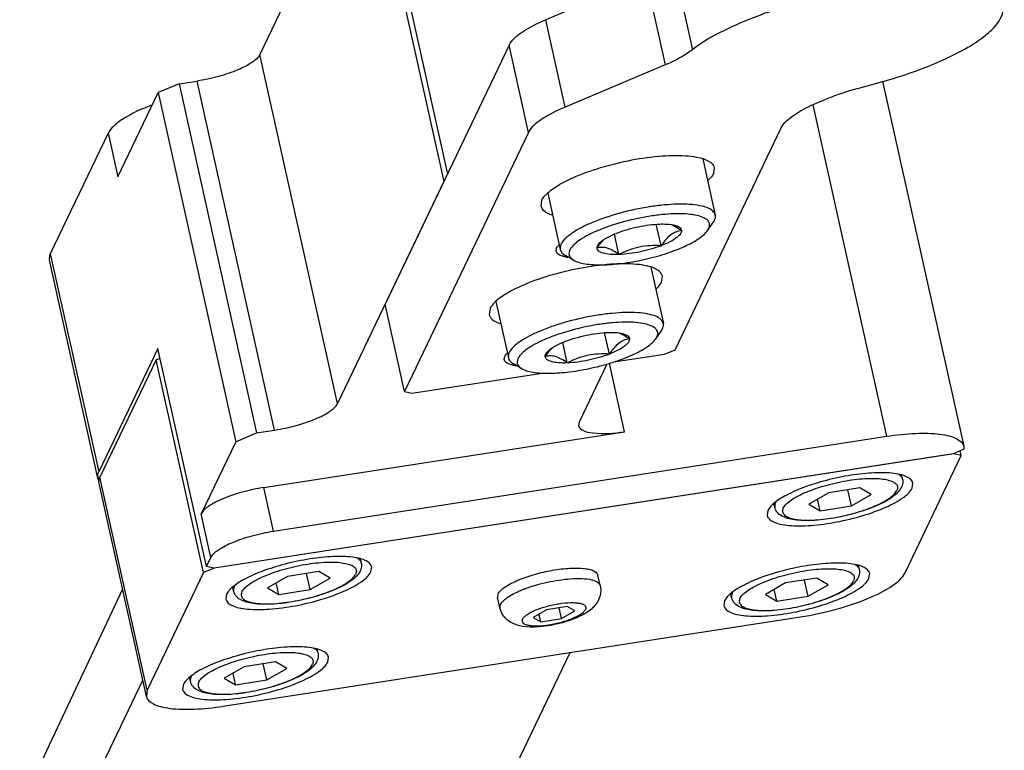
# Model space of a CAD drawing. Header units: millimetres. Extents: x 0 to 7560, y 0 to 5346.
# Tile 210 of 242: x 6646 to 6699, y 3652 to 3691. Entities that reach past the tile are written whole.
import ezdxf

# ---------------------------------------------------------------- set-up
doc = ezdxf.new("R2010")
doc.units = ezdxf.units.MM
for name, color, linetype in [('CSH-ST-M4-20_PBL1000', 7, 'Continuous'), ('CSH-ST-M4-20_PBL1005', 7, 'Continuous'), ('CSH-ST-M4-20_PBL1006', 7, 'Continuous'), ('CSH-ST-M4-20_PBL999', 7, 'Continuous'), ('DUMMY_BOLT_M5_10_PBL1052', 7, 'Continuous'), ('DUMMY_BOLT_M5_10_PBL1053', 7, 'Continuous'), ('M2302001_PBL997', 7, 'Continuous'), ('M2302201_PBL1012', 7, 'Continuous'), ('M2302801_PBL1009', 7, 'Continuous'), ('M2310102_PBL1153', 7, 'Continuous'), ('M2310102_PBL1156', 7, 'Continuous'), ('MISUMI_FCBBS3-5-25_PBL1003', 7, 'Continuous')]:
    doc.layers.add(name, color=color, linetype=linetype)

msp = doc.modelspace()

# ---------------------------------------------------------------- linework, layer by layer
at = {"layer": 'CSH-ST-M4-20_PBL1000', "color": 7}
for p, q in [((6690.825, 3662.039), (6690.78, 3662.241)), ((6686.876, 3661.307), (6685.808, 3660.693)), ((6688.549, 3661.565), (6686.876, 3661.307)), ((6688.086, 3660.598), (6687.893, 3661.464)), ((6689.154, 3661.211), (6688.549, 3661.565)), ((6683.991, 3660.52), (6683.944, 3660.733)), ((6686.413, 3660.339), (6686.274, 3660.961)), ((6688.086, 3660.598), (6689.154, 3661.211)), ((6685.808, 3660.693), (6686.413, 3660.339)), ((6686.413, 3660.339), (6688.086, 3660.598))]:
    msp.add_line(p, q, dxfattribs=at)
at = {"layer": 'CSH-ST-M4-20_PBL1000', "color": 2}
for points, knots in [([(6690.608, 3662.295), (6690.637, 3662.278), (6690.731, 3662.216), (6690.807, 3662.117), (6690.825, 3662.039)], [0, 0, 0, 0, 0.292112, 1, 1, 1, 1]), ([(6684.438, 3660.482), (6684.475, 3660.559), (6684.604, 3660.718), (6685.005, 3661.031), (6685.737, 3661.389), (6686.784, 3661.738), (6687.932, 3661.984), (6688.877, 3662.081), (6689.55, 3662.068), (6689.95, 3662.018), (6690.259, 3661.93), (6690.478, 3661.804), (6690.585, 3661.612), (6690.551, 3661.481), (6690.523, 3661.423)], [0, 0, 0, 0, 0.037597, 0.087509, 0.222303, 0.390652, 0.569826, 0.734904, 0.805082, 0.864046, 0.910604, 0.945205, 0.971909, 1, 1, 1, 1]), ([(6684.438, 3660.482), (6684.41, 3660.424), (6684.376, 3660.292), (6684.483, 3660.1), (6684.702, 3659.975), (6685.011, 3659.886), (6685.411, 3659.836), (6686.084, 3659.824), (6687.03, 3659.92), (6688.178, 3660.166), (6689.225, 3660.515), (6689.956, 3660.873), (6690.357, 3661.187), (6690.486, 3661.345), (6690.523, 3661.423)], [0, 0, 0, 0, 0.028091, 0.054795, 0.089396, 0.135954, 0.194918, 0.265096, 0.430174, 0.609348, 0.777697, 0.912491, 0.962403, 1, 1, 1, 1]), ([(6684.027, 3660.756), (6684.018, 3660.736), (6683.987, 3660.662), (6683.979, 3660.577), (6683.991, 3660.52)], [0, 0, 0, 0, 0.27628, 1, 1, 1, 1])]:
    msp.add_open_spline(points, degree=3, knots=knots, dxfattribs=at)
at = {"layer": 'CSH-ST-M4-20_PBL1000', "color": 7}
for points, knots in [([(6690.825, 3662.039), (6690.833, 3662.001), (6690.852, 3661.852), (6690.814, 3661.699), (6690.766, 3661.599)], [0, 0, 0, 0, 0.257391, 1, 1, 1, 1]), ([(6690.766, 3661.599), (6690.666, 3661.389), (6690.253, 3661.008), (6689.452, 3660.59), (6688.435, 3660.224), (6687.307, 3659.954), (6686.351, 3659.826), (6685.636, 3659.803), (6685.172, 3659.826), (6684.767, 3659.892), (6684.42, 3660.008), (6684.131, 3660.203), (6684.016, 3660.41), (6683.991, 3660.52)], [0, 0, 0, 0, 0.093143, 0.214201, 0.362494, 0.523262, 0.677749, 0.74717, 0.809207, 0.863309, 0.910571, 0.954767, 1, 1, 1, 1])]:
    msp.add_open_spline(points, degree=3, knots=knots, dxfattribs=at)
at = {"layer": 'CSH-ST-M4-20_PBL1000', "color": 2}
msp.add_open_spline([(6684.027, 3660.756), (6684.038, 3660.78), (6684.051, 3660.803), (6684.065, 3660.824)], degree=3, dxfattribs=at)
at = {"layer": 'CSH-ST-M4-20_PBL1005', "color": 7}
for p, q in [((6664.163, 3662.393), (6664.118, 3662.596)), ((6661.887, 3661.92), (6660.214, 3661.661)), ((6661.424, 3660.953), (6661.232, 3661.819)), ((6662.492, 3661.566), (6661.887, 3661.92)), ((6660.214, 3661.661), (6659.146, 3661.048)), ((6659.751, 3660.694), (6659.613, 3661.316)), ((6661.424, 3660.953), (6662.492, 3661.566)), ((6657.33, 3660.875), (6657.283, 3661.088)), ((6659.146, 3661.048), (6659.751, 3660.694)), ((6659.751, 3660.694), (6661.424, 3660.953))]:
    msp.add_line(p, q, dxfattribs=at)
at = {"layer": 'CSH-ST-M4-20_PBL1005', "color": 2}
for points, knots in [([(6657.777, 3660.836), (6657.814, 3660.914), (6657.943, 3661.072), (6658.344, 3661.386), (6659.075, 3661.744), (6660.122, 3662.093), (6661.27, 3662.339), (6662.216, 3662.436), (6662.889, 3662.423), (6663.289, 3662.373), (6663.598, 3662.285), (6663.817, 3662.159), (6663.924, 3661.967), (6663.89, 3661.836), (6663.862, 3661.778)], [0, 0, 0, 0, 0.037597, 0.087509, 0.222303, 0.390652, 0.569826, 0.734904, 0.805082, 0.864046, 0.910604, 0.945205, 0.971909, 1, 1, 1, 1]), ([(6663.947, 3662.65), (6663.976, 3662.633), (6664.069, 3662.571), (6664.146, 3662.472), (6664.163, 3662.393)], [0, 0, 0, 0, 0.292112, 1, 1, 1, 1]), ([(6657.777, 3660.836), (6657.749, 3660.778), (6657.715, 3660.647), (6657.822, 3660.455), (6658.041, 3660.33), (6658.35, 3660.241), (6658.75, 3660.191), (6659.423, 3660.178), (6660.368, 3660.275), (6661.516, 3660.521), (6662.563, 3660.87), (6663.295, 3661.228), (6663.696, 3661.542), (6663.825, 3661.7), (6663.862, 3661.778)], [0, 0, 0, 0, 0.028091, 0.054795, 0.089396, 0.135954, 0.194918, 0.265096, 0.430174, 0.609348, 0.777697, 0.912491, 0.962403, 1, 1, 1, 1]), ([(6657.366, 3661.111), (6657.356, 3661.091), (6657.326, 3661.017), (6657.317, 3660.932), (6657.33, 3660.875)], [0, 0, 0, 0, 0.27628, 1, 1, 1, 1])]:
    msp.add_open_spline(points, degree=3, knots=knots, dxfattribs=at)
at = {"layer": 'CSH-ST-M4-20_PBL1005', "color": 7}
for points, knots in [([(6664.163, 3662.393), (6664.172, 3662.356), (6664.191, 3662.207), (6664.153, 3662.054), (6664.105, 3661.954)], [0, 0, 0, 0, 0.257391, 1, 1, 1, 1]), ([(6664.105, 3661.954), (6664.004, 3661.744), (6663.592, 3661.363), (6662.791, 3660.945), (6661.774, 3660.579), (6660.646, 3660.309), (6659.69, 3660.181), (6658.975, 3660.158), (6658.51, 3660.181), (6658.106, 3660.247), (6657.759, 3660.363), (6657.47, 3660.558), (6657.354, 3660.765), (6657.33, 3660.875)], [0, 0, 0, 0, 0.093143, 0.214201, 0.362494, 0.523262, 0.677749, 0.74717, 0.809207, 0.863309, 0.910571, 0.954767, 1, 1, 1, 1])]:
    msp.add_open_spline(points, degree=3, knots=knots, dxfattribs=at)
at = {"layer": 'CSH-ST-M4-20_PBL1005', "color": 2}
msp.add_open_spline([(6657.366, 3661.111), (6657.377, 3661.135), (6657.39, 3661.157), (6657.404, 3661.179)], degree=3, dxfattribs=at)
at = {"layer": 'CSH-ST-M4-20_PBL1006', "color": 7}
for p, q in [((6693.141, 3666.876), (6693.096, 3667.079)), ((6689.192, 3666.144), (6688.124, 3665.531)), ((6690.865, 3666.403), (6689.192, 3666.144)), ((6690.402, 3665.436), (6690.209, 3666.302)), ((6690.402, 3665.436), (6691.47, 3666.049)), ((6691.47, 3666.049), (6690.865, 3666.403)), ((6686.308, 3665.358), (6686.26, 3665.571)), ((6688.124, 3665.531), (6688.729, 3665.177)), ((6688.729, 3665.177), (6688.591, 3665.799)), ((6688.729, 3665.177), (6690.402, 3665.436))]:
    msp.add_line(p, q, dxfattribs=at)
at = {"layer": 'CSH-ST-M4-20_PBL1006', "color": 2}
for points, knots in [([(6692.925, 3667.133), (6692.953, 3667.116), (6693.047, 3667.054), (6693.124, 3666.955), (6693.141, 3666.876)], [0, 0, 0, 0, 0.292112, 1, 1, 1, 1]), ([(6686.754, 3665.319), (6686.792, 3665.397), (6686.921, 3665.555), (6687.322, 3665.869), (6688.053, 3666.227), (6689.1, 3666.576), (6690.248, 3666.822), (6691.194, 3666.919), (6691.867, 3666.906), (6692.267, 3666.856), (6692.575, 3666.767), (6692.795, 3666.642), (6692.901, 3666.45), (6692.867, 3666.319), (6692.84, 3666.261)], [0, 0, 0, 0, 0.037597, 0.087509, 0.222303, 0.390652, 0.569826, 0.734904, 0.805082, 0.864046, 0.910604, 0.945205, 0.971909, 1, 1, 1, 1]), ([(6686.754, 3665.319), (6686.727, 3665.261), (6686.693, 3665.13), (6686.8, 3664.938), (6687.019, 3664.812), (6687.327, 3664.724), (6687.727, 3664.674), (6688.401, 3664.661), (6689.346, 3664.758), (6690.494, 3665.004), (6691.541, 3665.353), (6692.272, 3665.711), (6692.673, 3666.025), (6692.803, 3666.183), (6692.84, 3666.261)], [0, 0, 0, 0, 0.028091, 0.054795, 0.089396, 0.135954, 0.194918, 0.265096, 0.430174, 0.609348, 0.777697, 0.912491, 0.962403, 1, 1, 1, 1]), ([(6686.344, 3665.594), (6686.334, 3665.574), (6686.303, 3665.5), (6686.295, 3665.415), (6686.308, 3665.358)], [0, 0, 0, 0, 0.27628, 1, 1, 1, 1])]:
    msp.add_open_spline(points, degree=3, knots=knots, dxfattribs=at)
at = {"layer": 'CSH-ST-M4-20_PBL1006', "color": 7}
for points, knots in [([(6693.141, 3666.876), (6693.149, 3666.839), (6693.168, 3666.69), (6693.131, 3666.537), (6693.083, 3666.437)], [0, 0, 0, 0, 0.257391, 1, 1, 1, 1]), ([(6693.083, 3666.437), (6692.982, 3666.227), (6692.569, 3665.846), (6691.768, 3665.427), (6690.752, 3665.062), (6689.623, 3664.791), (6688.667, 3664.664), (6687.952, 3664.641), (6687.488, 3664.664), (6687.084, 3664.729), (6686.736, 3664.846), (6686.448, 3665.041), (6686.332, 3665.247), (6686.308, 3665.358)], [0, 0, 0, 0, 0.093143, 0.214201, 0.362494, 0.523262, 0.677749, 0.74717, 0.809207, 0.863309, 0.910571, 0.954767, 1, 1, 1, 1])]:
    msp.add_open_spline(points, degree=3, knots=knots, dxfattribs=at)
at = {"layer": 'CSH-ST-M4-20_PBL1006', "color": 2}
msp.add_open_spline([(6686.344, 3665.594), (6686.355, 3665.618), (6686.368, 3665.64), (6686.382, 3665.662)], degree=3, dxfattribs=at)
at = {"layer": 'CSH-ST-M4-20_PBL999', "color": 7}
for p, q in [((6661.847, 3657.556), (6661.802, 3657.758)), ((6659.571, 3657.083), (6657.898, 3656.824)), ((6660.176, 3656.728), (6659.571, 3657.083)), ((6657.898, 3656.824), (6656.83, 3656.211)), ((6659.108, 3656.115), (6658.915, 3656.981)), ((6659.108, 3656.115), (6660.176, 3656.728)), ((6655.014, 3656.037), (6654.966, 3656.25)), ((6656.83, 3656.211), (6657.435, 3655.856)), ((6657.435, 3655.856), (6657.297, 3656.478)), ((6657.435, 3655.856), (6659.108, 3656.115))]:
    msp.add_line(p, q, dxfattribs=at)
at = {"layer": 'CSH-ST-M4-20_PBL999', "color": 2}
for points, knots in [([(6655.46, 3655.999), (6655.497, 3656.076), (6655.626, 3656.235), (6656.028, 3656.548), (6656.759, 3656.906), (6657.806, 3657.256), (6658.954, 3657.502), (6659.899, 3657.598), (6660.573, 3657.585), (6660.973, 3657.536), (6661.281, 3657.447), (6661.5, 3657.321), (6661.607, 3657.13), (6661.573, 3656.998), (6661.546, 3656.94)], [0, 0, 0, 0, 0.037597, 0.087509, 0.222303, 0.390652, 0.569826, 0.734904, 0.805082, 0.864046, 0.910604, 0.945205, 0.971909, 1, 1, 1, 1]), ([(6661.631, 3657.812), (6661.659, 3657.796), (6661.753, 3657.733), (6661.829, 3657.634), (6661.847, 3657.556)], [0, 0, 0, 0, 0.292112, 1, 1, 1, 1]), ([(6655.46, 3655.999), (6655.433, 3655.941), (6655.399, 3655.809), (6655.505, 3655.617), (6655.725, 3655.492), (6656.033, 3655.403), (6656.433, 3655.354), (6657.106, 3655.341), (6658.052, 3655.437), (6659.2, 3655.683), (6660.247, 3656.032), (6660.978, 3656.39), (6661.379, 3656.704), (6661.508, 3656.863), (6661.546, 3656.94)], [0, 0, 0, 0, 0.028091, 0.054795, 0.089396, 0.135954, 0.194918, 0.265096, 0.430174, 0.609348, 0.777697, 0.912491, 0.962403, 1, 1, 1, 1]), ([(6655.05, 3656.273), (6655.04, 3656.253), (6655.009, 3656.179), (6655.001, 3656.094), (6655.014, 3656.037)], [0, 0, 0, 0, 0.27628, 1, 1, 1, 1])]:
    msp.add_open_spline(points, degree=3, knots=knots, dxfattribs=at)
at = {"layer": 'CSH-ST-M4-20_PBL999', "color": 7}
for points, knots in [([(6661.847, 3657.556), (6661.855, 3657.518), (6661.874, 3657.369), (6661.837, 3657.216), (6661.789, 3657.116)], [0, 0, 0, 0, 0.257391, 1, 1, 1, 1]), ([(6661.789, 3657.116), (6661.688, 3656.906), (6661.275, 3656.525), (6660.474, 3656.107), (6659.458, 3655.741), (6658.329, 3655.471), (6657.373, 3655.343), (6656.658, 3655.32), (6656.194, 3655.344), (6655.79, 3655.409), (6655.442, 3655.525), (6655.154, 3655.72), (6655.038, 3655.927), (6655.014, 3656.037)], [0, 0, 0, 0, 0.093143, 0.214201, 0.362494, 0.523262, 0.677749, 0.74717, 0.809207, 0.863309, 0.910571, 0.954767, 1, 1, 1, 1])]:
    msp.add_open_spline(points, degree=3, knots=knots, dxfattribs=at)
at = {"layer": 'CSH-ST-M4-20_PBL999', "color": 2}
msp.add_open_spline([(6655.05, 3656.273), (6655.061, 3656.297), (6655.074, 3656.32), (6655.088, 3656.342)], degree=3, dxfattribs=at)
at = {"layer": 'DUMMY_BOLT_M5_10_PBL1052', "color": 7}
for p, q in [((6679.666, 3678.217), (6680.336, 3675.204)), ((6671.366, 3676.387), (6672.038, 3673.36)), ((6680.343, 3675.157), (6680.336, 3675.204)), ((6677.449, 3673.567), (6677.194, 3674.715)), ((6679.927, 3674.378), (6680.223, 3674.801)), ((6675.191, 3673.091), (6674.947, 3674.189)), ((6672.031, 3673.407), (6672.038, 3673.36)), ((6672.759, 3672.785), (6672.311, 3673.043))]:
    msp.add_line(p, q, dxfattribs=at)
msp.add_arc((6675.67, 3672.553), 1.86, 133.4985, 137.8512, dxfattribs=at)
for points, knots in [([(6680.336, 3675.204), (6680.318, 3675.285), (6680.202, 3675.455), (6679.898, 3675.616), (6679.473, 3675.729), (6678.93, 3675.791), (6678.287, 3675.799), (6677.566, 3675.752), (6676.794, 3675.653), (6675.738, 3675.455), (6674.714, 3675.176), (6673.769, 3674.82), (6673.171, 3674.544), (6672.678, 3674.255), (6672.26, 3673.934), (6672.014, 3673.605), (6672.031, 3673.407)], [0, 0, 0, 0, 0.027119, 0.062763, 0.110319, 0.169994, 0.240534, 0.319881, 0.405469, 0.494409, 0.670071, 0.750873, 0.823344, 0.885306, 0.935312, 1, 1, 1, 1]), ([(6680.035, 3674.701), (6680.029, 3674.775), (6679.947, 3674.938), (6679.686, 3675.095), (6679.316, 3675.206), (6678.834, 3675.27), (6678.256, 3675.284), (6677.603, 3675.248), (6676.899, 3675.163), (6675.931, 3674.987), (6674.989, 3674.735), (6674.117, 3674.411), (6673.563, 3674.159), (6673.107, 3673.894), (6672.72, 3673.6), (6672.49, 3673.297), (6672.506, 3673.116)], [0, 0, 0, 0, 0.02651, 0.060481, 0.106305, 0.164582, 0.234193, 0.313107, 0.398731, 0.488113, 0.665507, 0.747385, 0.820922, 0.883838, 0.934596, 1, 1, 1, 1]), ([(6680.223, 3674.801), (6680.244, 3674.831), (6680.312, 3674.938), (6680.351, 3675.068), (6680.343, 3675.157)], [0, 0, 0, 0, 0.289169, 1, 1, 1, 1]), ([(6675.091, 3674.25), (6675.454, 3674.391), (6676.2, 3674.601), (6676.968, 3674.711), (6677.35, 3674.726)], [0, 0, 0, 0, 0.504703, 1, 1, 1, 1]), ([(6677.35, 3674.726), (6677.405, 3674.728), (6677.607, 3674.732), (6677.809, 3674.724), (6677.954, 3674.704)], [0, 0, 0, 0, 0.274196, 1, 1, 1, 1]), ([(6677.954, 3674.704), (6677.969, 3674.702), (6678.024, 3674.694), (6678.078, 3674.684), (6678.118, 3674.675)], [0, 0, 0, 0, 0.262252, 1, 1, 1, 1]), ([(6678.103, 3674.645), (6678.138, 3674.628), (6678.287, 3674.552), (6678.426, 3674.459), (6678.529, 3674.384)], [0, 0, 0, 0, 0.235663, 1, 1, 1, 1]), ([(6678.118, 3674.675), (6678.176, 3674.662), (6678.279, 3674.633), (6678.41, 3674.568), (6678.5, 3674.486), (6678.526, 3674.417), (6678.529, 3674.384)], [0, 0, 0, 0, 0.333332, 0.601861, 0.815567, 1, 1, 1, 1]), ([(6679.927, 3674.378), (6679.946, 3674.405), (6680.007, 3674.502), (6680.042, 3674.62), (6680.035, 3674.701)], [0, 0, 0, 0, 0.289163, 1, 1, 1, 1]), ([(6672.759, 3672.785), (6672.84, 3672.739), (6673.037, 3672.661), (6673.532, 3672.554), (6674.312, 3672.521), (6675.369, 3672.605), (6676.515, 3672.807), (6677.64, 3673.109), (6678.632, 3673.481), (6679.324, 3673.841), (6679.728, 3674.148), (6679.873, 3674.302), (6679.927, 3674.378)], [0, 0, 0, 0, 0.036835, 0.082598, 0.199318, 0.342563, 0.500022, 0.657476, 0.800712, 0.917417, 0.963173, 1, 1, 1, 1]), ([(6674.272, 3673.82), (6674.28, 3673.827), (6674.316, 3673.854), (6674.353, 3673.88), (6674.382, 3673.899)], [0, 0, 0, 0, 0.239677, 1, 1, 1, 1]), ([(6674.382, 3673.899), (6674.43, 3673.931), (6674.656, 3674.068), (6674.899, 3674.176), (6675.091, 3674.25)], [0, 0, 0, 0, 0.218583, 1, 1, 1, 1]), ([(6678.529, 3674.384), (6678.534, 3674.318), (6678.485, 3674.205), (6678.375, 3674.083), (6678.194, 3673.931), (6677.884, 3673.749), (6677.605, 3673.627), (6677.449, 3673.567)], [0, 0, 0, 0, 0.141588, 0.237677, 0.353522, 0.643182, 1, 1, 1, 1]), ([(6678.529, 3674.384), (6678.428, 3674.368), (6678.223, 3674.314), (6677.932, 3674.146), (6677.672, 3673.887), (6677.523, 3673.679), (6677.449, 3673.567)], [0, 0, 0, 0, 0.218102, 0.451149, 0.711483, 1, 1, 1, 1]), ([(6672.038, 3673.36), (6672.052, 3673.297), (6672.125, 3673.167), (6672.243, 3673.082), (6672.311, 3673.043)], [0, 0, 0, 0, 0.451591, 1, 1, 1, 1]), ([(6674.012, 3673.433), (6674.007, 3673.497), (6674.075, 3673.657), (6674.196, 3673.762), (6674.272, 3673.82)], [0, 0, 0, 0, 0.40356, 1, 1, 1, 1]), ([(6674.012, 3673.433), (6674.034, 3673.466), (6674.12, 3673.594), (6674.214, 3673.717), (6674.291, 3673.801)], [0, 0, 0, 0, 0.259332, 1, 1, 1, 1]), ([(6675.191, 3673.091), (6675.089, 3673.166), (6674.891, 3673.299), (6674.583, 3673.439), (6674.284, 3673.485), (6674.098, 3673.456), (6674.012, 3673.433)], [0, 0, 0, 0, 0.298343, 0.561477, 0.790096, 1, 1, 1, 1]), ([(6675.191, 3673.091), (6675.032, 3673.085), (6674.748, 3673.087), (6674.415, 3673.134), (6674.212, 3673.205), (6674.106, 3673.267), (6674.035, 3673.343), (6674.015, 3673.404), (6674.012, 3673.433)], [0, 0, 0, 0, 0.365393, 0.65354, 0.765824, 0.857676, 0.932986, 1, 1, 1, 1]), ([(6677.449, 3673.567), (6677.061, 3673.591), (6676.271, 3673.562), (6675.536, 3673.27), (6675.191, 3673.091)], [0, 0, 0, 0, 0.500808, 1, 1, 1, 1]), ([(6677.449, 3673.567), (6677.086, 3673.426), (6676.341, 3673.216), (6675.573, 3673.106), (6675.191, 3673.091)], [0, 0, 0, 0, 0.504703, 1, 1, 1, 1]), ([(6672.506, 3673.116), (6672.511, 3673.051), (6672.572, 3672.912), (6672.691, 3672.825), (6672.759, 3672.785)], [0, 0, 0, 0, 0.450552, 1, 1, 1, 1])]:
    msp.add_open_spline(points, degree=3, knots=knots, dxfattribs=at)
msp.add_open_spline([(6677.953, 3674.706), (6678.004, 3674.688), (6678.054, 3674.668), (6678.103, 3674.645)], degree=3, dxfattribs=at)
at = {"layer": 'DUMMY_BOLT_M5_10_PBL1053', "color": 7}
for p, q in [((6682.446, 3684.023), (6683.116, 3681.01)), ((6674.145, 3682.193), (6674.818, 3679.166)), ((6683.124, 3680.953), (6683.116, 3681.01)), ((6680.214, 3679.366), (6679.958, 3680.519)), ((6682.706, 3680.184), (6683.003, 3680.606)), ((6677.955, 3678.896), (6677.713, 3679.988)), ((6674.81, 3679.222), (6674.818, 3679.166)), ((6675.539, 3678.591), (6675.091, 3678.848))]:
    msp.add_line(p, q, dxfattribs=at)
msp.add_arc((6678.468, 3678.331), 1.892, 133.2443, 137.5616, dxfattribs=at)
for points, knots in [([(6683.116, 3681.01), (6683.098, 3681.09), (6682.982, 3681.26), (6682.679, 3681.42), (6682.256, 3681.534), (6681.716, 3681.595), (6681.075, 3681.604), (6680.357, 3681.559), (6679.587, 3681.46), (6678.534, 3681.264), (6677.512, 3680.987), (6676.567, 3680.633), (6675.967, 3680.358), (6675.472, 3680.07), (6675.05, 3679.748), (6674.798, 3679.422), (6674.81, 3679.222)], [0, 0, 0, 0, 0.027071, 0.062619, 0.110026, 0.169507, 0.239827, 0.318948, 0.404325, 0.493094, 0.668612, 0.749474, 0.822107, 0.884328, 0.934671, 1, 1, 1, 1]), ([(6682.815, 3680.498), (6682.811, 3680.571), (6682.734, 3680.735), (6682.478, 3680.895), (6682.112, 3681.008), (6681.634, 3681.073), (6681.06, 3681.09), (6680.41, 3681.056), (6679.707, 3680.972), (6678.739, 3680.798), (6677.795, 3680.548), (6676.921, 3680.227), (6676.362, 3679.974), (6675.904, 3679.713), (6675.563, 3679.452), (6675.341, 3679.2), (6675.28, 3679.01), (6675.285, 3678.93)], [0, 0, 0, 0, 0.026349, 0.059856, 0.105116, 0.162827, 0.23192, 0.310394, 0.395678, 0.484836, 0.662157, 0.744186, 0.817988, 0.881262, 0.93244, 0.971222, 1, 1, 1, 1]), ([(6683.003, 3680.606), (6683.024, 3680.635), (6683.089, 3680.739), (6683.129, 3680.865), (6683.124, 3680.953)], [0, 0, 0, 0, 0.288217, 1, 1, 1, 1]), ([(6677.886, 3680.061), (6678.25, 3680.201), (6678.996, 3680.41), (6679.764, 3680.518), (6680.145, 3680.532)], [0, 0, 0, 0, 0.505651, 1, 1, 1, 1]), ([(6680.145, 3680.532), (6680.199, 3680.533), (6680.396, 3680.537), (6680.593, 3680.528), (6680.735, 3680.509)], [0, 0, 0, 0, 0.273901, 1, 1, 1, 1]), ([(6680.735, 3680.509), (6680.75, 3680.507), (6680.804, 3680.499), (6680.858, 3680.489), (6680.898, 3680.48)], [0, 0, 0, 0, 0.262178, 1, 1, 1, 1]), ([(6680.882, 3680.45), (6680.917, 3680.433), (6681.066, 3680.356), (6681.206, 3680.261), (6681.309, 3680.184)], [0, 0, 0, 0, 0.235112, 1, 1, 1, 1]), ([(6680.898, 3680.48), (6680.956, 3680.467), (6681.061, 3680.437), (6681.193, 3680.372), (6681.282, 3680.288), (6681.307, 3680.217), (6681.309, 3680.184)], [0, 0, 0, 0, 0.334084, 0.602347, 0.815334, 1, 1, 1, 1]), ([(6682.706, 3680.184), (6682.725, 3680.21), (6682.784, 3680.304), (6682.82, 3680.418), (6682.815, 3680.498)], [0, 0, 0, 0, 0.288214, 1, 1, 1, 1]), ([(6675.539, 3678.591), (6675.62, 3678.544), (6675.817, 3678.467), (6676.312, 3678.36), (6677.092, 3678.327), (6678.149, 3678.41), (6679.295, 3678.613), (6680.419, 3678.915), (6681.412, 3679.287), (6682.104, 3679.647), (6682.507, 3679.953), (6682.653, 3680.107), (6682.706, 3680.184)], [0, 0, 0, 0, 0.036834, 0.082598, 0.199317, 0.342562, 0.50002, 0.657474, 0.80071, 0.917416, 0.963172, 1, 1, 1, 1]), ([(6677.051, 3679.626), (6677.06, 3679.632), (6677.097, 3679.661), (6677.136, 3679.687), (6677.165, 3679.707)], [0, 0, 0, 0, 0.23939, 1, 1, 1, 1]), ([(6677.165, 3679.707), (6677.214, 3679.739), (6677.444, 3679.877), (6677.69, 3679.986), (6677.886, 3680.061)], [0, 0, 0, 0, 0.218503, 1, 1, 1, 1]), ([(6681.309, 3680.184), (6681.207, 3680.168), (6680.999, 3680.114), (6680.705, 3679.946), (6680.441, 3679.687), (6680.289, 3679.479), (6680.214, 3679.366)], [0, 0, 0, 0, 0.218802, 0.452237, 0.712339, 1, 1, 1, 1]), ([(6681.309, 3680.184), (6681.313, 3680.117), (6681.26, 3680.005), (6681.148, 3679.882), (6680.964, 3679.73), (6680.651, 3679.548), (6680.371, 3679.427), (6680.214, 3679.366)], [0, 0, 0, 0, 0.142035, 0.238513, 0.354636, 0.644243, 1, 1, 1, 1]), ([(6674.818, 3679.166), (6674.832, 3679.103), (6674.905, 3678.972), (6675.023, 3678.887), (6675.091, 3678.848)], [0, 0, 0, 0, 0.451593, 1, 1, 1, 1]), ([(6676.791, 3679.243), (6676.788, 3679.307), (6676.858, 3679.464), (6676.977, 3679.568), (6677.051, 3679.626)], [0, 0, 0, 0, 0.40484, 1, 1, 1, 1]), ([(6676.791, 3679.243), (6676.813, 3679.276), (6676.9, 3679.403), (6676.995, 3679.525), (6677.071, 3679.608)], [0, 0, 0, 0, 0.259037, 1, 1, 1, 1]), ([(6677.955, 3678.896), (6677.855, 3678.971), (6677.659, 3679.104), (6677.355, 3679.246), (6677.06, 3679.294), (6676.876, 3679.266), (6676.791, 3679.243)], [0, 0, 0, 0, 0.29949, 0.562959, 0.791062, 1, 1, 1, 1]), ([(6677.955, 3678.896), (6677.797, 3678.89), (6677.515, 3678.893), (6677.185, 3678.941), (6676.985, 3679.014), (6676.881, 3679.076), (6676.812, 3679.153), (6676.793, 3679.214), (6676.791, 3679.243)], [0, 0, 0, 0, 0.366208, 0.654121, 0.76602, 0.857463, 0.93259, 1, 1, 1, 1]), ([(6680.214, 3679.366), (6679.825, 3679.391), (6679.035, 3679.364), (6678.3, 3679.074), (6677.955, 3678.896)], [0, 0, 0, 0, 0.500967, 1, 1, 1, 1]), ([(6680.214, 3679.366), (6679.85, 3679.226), (6679.104, 3679.018), (6678.336, 3678.91), (6677.955, 3678.896)], [0, 0, 0, 0, 0.505651, 1, 1, 1, 1]), ([(6675.285, 3678.93), (6675.288, 3678.864), (6675.348, 3678.72), (6675.469, 3678.631), (6675.539, 3678.591)], [0, 0, 0, 0, 0.450598, 1, 1, 1, 1])]:
    msp.add_open_spline(points, degree=3, knots=knots, dxfattribs=at)
msp.add_open_spline([(6680.733, 3680.511), (6680.784, 3680.494), (6680.833, 3680.473), (6680.882, 3680.45)], degree=3, dxfattribs=at)
at = {"layer": 'M2302001_PBL997', "color": 7}
for p, q in [((6653.185, 3673.265), (6653.391, 3673.352)), ((6653.185, 3673.265), (6650.173, 3666.976)), ((6655.719, 3661.862), (6653.185, 3673.265)), ((6695.882, 3668.224), (6656.279, 3662.098)), ((6693.276, 3661.849), (6696.288, 3668.138)), ((6696.288, 3668.138), (6695.882, 3668.224)), ((6696.288, 3668.138), (6696.232, 3668.389)), ((6652.656, 3655.235), (6650.122, 3666.639)), ((6693.661, 3666.388), (6693.702, 3666.657)), ((6685.933, 3665.192), (6685.892, 3664.923)), ((6655.719, 3661.862), (6652.707, 3655.573)), ((6656.279, 3662.098), (6655.719, 3661.862)), ((6664.683, 3661.905), (6664.724, 3662.174)), ((6691.344, 3661.55), (6691.386, 3661.819)), ((6656.956, 3660.709), (6656.914, 3660.44)), ((6683.617, 3660.354), (6683.576, 3660.085)), ((6656.765, 3654.707), (6687.674, 3659.489)), ((6662.367, 3657.067), (6662.408, 3657.337)), ((6652.707, 3655.573), (6652.656, 3655.236)), ((6654.639, 3655.872), (6654.598, 3655.602))]:
    msp.add_line(p, q, dxfattribs=at)
at = {"layer": 'M2302001_PBL997', "color": 2}
msp.add_line((6652.707, 3655.573), (6650.173, 3666.976), dxfattribs=at)
at = {"layer": 'M2302001_PBL997', "color": 7}
for points, knots in [([(6693.702, 3666.657), (6693.67, 3666.802), (6693.434, 3666.991), (6693.065, 3667.11), (6692.475, 3667.216), (6691.568, 3667.223), (6690.357, 3667.093), (6689.082, 3666.826), (6687.883, 3666.455), (6686.895, 3666.021), (6686.342, 3665.667), (6686.146, 3665.473)], [0, 0, 0, 0, 0.055202, 0.096086, 0.147027, 0.276191, 0.432079, 0.599003, 0.75961, 0.897491, 1, 1, 1, 1]), ([(6685.892, 3664.923), (6685.927, 3664.764), (6686.203, 3664.565), (6686.618, 3664.448), (6687.289, 3664.351), (6688.303, 3664.372), (6689.634, 3664.554), (6690.986, 3664.882), (6692.195, 3665.315), (6693.095, 3665.785), (6693.562, 3666.18), (6693.661, 3666.388)], [0, 0, 0, 0, 0.058043, 0.102263, 0.157618, 0.29734, 0.463036, 0.635102, 0.792841, 0.918085, 1, 1, 1, 1]), ([(6686.146, 3665.473), (6686.122, 3665.45), (6686.041, 3665.365), (6685.97, 3665.268), (6685.933, 3665.192)], [0, 0, 0, 0, 0.281705, 1, 1, 1, 1]), ([(6664.724, 3662.174), (6664.692, 3662.319), (6664.456, 3662.508), (6664.087, 3662.627), (6663.497, 3662.733), (6662.59, 3662.74), (6661.379, 3662.61), (6660.104, 3662.343), (6658.905, 3661.972), (6657.917, 3661.538), (6657.364, 3661.184), (6657.168, 3660.99)], [0, 0, 0, 0, 0.055202, 0.096086, 0.147027, 0.276191, 0.432079, 0.599003, 0.75961, 0.897491, 1, 1, 1, 1]), ([(6691.385, 3661.819), (6691.354, 3661.964), (6691.118, 3662.153), (6690.749, 3662.272), (6690.158, 3662.378), (6689.252, 3662.385), (6688.04, 3662.255), (6686.765, 3661.988), (6685.566, 3661.617), (6684.578, 3661.183), (6684.026, 3660.829), (6683.829, 3660.635)], [0, 0, 0, 0, 0.055202, 0.096086, 0.147027, 0.276191, 0.432079, 0.599003, 0.75961, 0.897491, 1, 1, 1, 1]), ([(6656.915, 3660.44), (6656.949, 3660.281), (6657.225, 3660.082), (6657.641, 3659.965), (6658.311, 3659.868), (6659.326, 3659.889), (6660.656, 3660.071), (6662.008, 3660.399), (6663.217, 3660.832), (6664.118, 3661.302), (6664.584, 3661.698), (6664.683, 3661.905)], [0, 0, 0, 0, 0.058043, 0.102263, 0.157618, 0.29734, 0.463036, 0.635102, 0.792841, 0.918085, 1, 1, 1, 1]), ([(6687.674, 3659.489), (6688.317, 3659.588), (6689.551, 3659.853), (6691.223, 3660.409), (6692.478, 3661.032), (6693.14, 3661.564), (6693.276, 3661.849)], [0, 0, 0, 0, 0.314816, 0.610568, 0.847373, 1, 1, 1, 1]), ([(6683.576, 3660.085), (6683.611, 3659.926), (6683.886, 3659.727), (6684.302, 3659.61), (6684.973, 3659.513), (6685.987, 3659.534), (6687.318, 3659.716), (6688.669, 3660.044), (6689.879, 3660.477), (6690.779, 3660.947), (6691.245, 3661.343), (6691.344, 3661.55)], [0, 0, 0, 0, 0.058043, 0.102263, 0.157618, 0.29734, 0.463036, 0.635102, 0.792841, 0.918085, 1, 1, 1, 1]), ([(6657.168, 3660.99), (6657.144, 3660.967), (6657.063, 3660.882), (6656.992, 3660.786), (6656.956, 3660.709)], [0, 0, 0, 0, 0.281705, 1, 1, 1, 1]), ([(6683.829, 3660.635), (6683.806, 3660.612), (6683.725, 3660.527), (6683.653, 3660.431), (6683.617, 3660.354)], [0, 0, 0, 0, 0.281705, 1, 1, 1, 1]), ([(6662.408, 3657.337), (6662.376, 3657.482), (6662.14, 3657.67), (6661.771, 3657.789), (6661.181, 3657.895), (6660.274, 3657.902), (6659.062, 3657.772), (6657.788, 3657.505), (6656.589, 3657.134), (6655.601, 3656.7), (6655.048, 3656.346), (6654.852, 3656.152)], [0, 0, 0, 0, 0.055202, 0.096086, 0.147027, 0.276191, 0.432079, 0.599003, 0.75961, 0.897491, 1, 1, 1, 1]), ([(6654.598, 3655.602), (6654.633, 3655.443), (6654.909, 3655.244), (6655.324, 3655.128), (6655.995, 3655.03), (6657.009, 3655.052), (6658.34, 3655.233), (6659.692, 3655.561), (6660.901, 3655.994), (6661.801, 3656.465), (6662.267, 3656.86), (6662.367, 3657.067)], [0, 0, 0, 0, 0.058043, 0.102263, 0.157618, 0.29734, 0.463036, 0.635102, 0.792841, 0.918085, 1, 1, 1, 1]), ([(6654.852, 3656.152), (6654.828, 3656.129), (6654.747, 3656.044), (6654.676, 3655.948), (6654.639, 3655.872)], [0, 0, 0, 0, 0.281705, 1, 1, 1, 1]), ([(6652.656, 3655.236), (6652.696, 3655.056), (6652.987, 3654.821), (6653.445, 3654.672), (6654.177, 3654.538), (6655.302, 3654.528), (6656.25, 3654.628), (6656.765, 3654.707)], [0, 0, 0, 0, 0.127935, 0.222512, 0.340322, 0.639033, 1, 1, 1, 1])]:
    msp.add_open_spline(points, degree=3, knots=knots, dxfattribs=at)
for points in [[(6650.122, 3666.639), (6650.113, 3666.68), (6650.11, 3666.723), (6650.113, 3666.765)], [(6650.113, 3666.765), (6650.117, 3666.811), (6650.127, 3666.856), (6650.142, 3666.9)], [(6650.142, 3666.9), (6650.151, 3666.926), (6650.161, 3666.951), (6650.173, 3666.976)]]:
    msp.add_open_spline(points, degree=3, dxfattribs=at)
at = {"layer": 'M2302201_PBL1012', "color": 2}
for p, q in [((6680.865, 3694.543), (6681.904, 3689.869)), ((6679.389, 3693.726), (6680.427, 3689.052)), ((6675.079, 3686.799), (6674.04, 3691.473)), ((6673.118, 3685.44), (6672.08, 3690.113))]:
    msp.add_line(p, q, dxfattribs=at)
at = {"layer": 'M2302201_PBL1012', "color": 7}
for p, q in [((6679.389, 3693.726), (6674.04, 3691.473)), ((6672.08, 3690.113), (6665.434, 3676.234)), ((6680.427, 3689.052), (6675.079, 3686.799)), ((6688.608, 3687.037), (6689.035, 3687.216)), ((6680.961, 3673.802), (6686.648, 3685.678)), ((6673.118, 3685.44), (6666.472, 3671.56)), ((6683.064, 3683.548), (6683.015, 3683.228)), ((6673.79, 3681.488), (6673.839, 3681.808)), ((6674.596, 3679.073), (6674.622, 3679.242)), ((6680.235, 3677.422), (6680.284, 3677.743)), ((6666.472, 3671.56), (6665.434, 3676.234)), ((6671.059, 3676.003), (6671.01, 3675.682)), ((6671.817, 3673.268), (6671.843, 3673.436)), ((6677.681, 3673.145), (6680.401, 3673.566)), ((6680.401, 3673.566), (6680.961, 3673.802)), ((6666.878, 3671.474), (6673.848, 3672.552)), ((6666.472, 3671.56), (6666.878, 3671.474))]:
    msp.add_line(p, q, dxfattribs=at)
for centre, radius, start, end in [((6675.468, 3680.717), 1.98, 258.0809, 261.1757), ((6675.534, 3681.135), 2.402, 261.1411, 263.0243), ((6672.688, 3674.912), 1.98, 258.0809, 261.1757), ((6672.754, 3675.329), 2.402, 261.1411, 263.0243)]:
    msp.add_arc(centre, radius, start, end, dxfattribs=at)
for points, knots in [([(6698.511, 3692.191), (6698.442, 3692.501), (6697.956, 3692.912), (6697.178, 3693.182), (6695.941, 3693.428), (6694.027, 3693.473), (6691.447, 3693.236), (6688.689, 3692.708), (6686.03, 3691.946), (6683.748, 3691.03), (6682.425, 3690.279), (6681.904, 3689.869)], [0, 0, 0, 0, 0.054059, 0.093474, 0.142423, 0.266706, 0.417902, 0.582127, 0.743676, 0.8872, 1, 1, 1, 1]), ([(6691.126, 3687.902), (6692.155, 3688.161), (6693.63, 3688.609), (6695.441, 3689.361), (6696.559, 3689.926), (6697.457, 3690.513), (6698.208, 3691.152), (6698.592, 3691.828), (6698.511, 3692.191)], [0, 0, 0, 0, 0.357172, 0.517569, 0.659481, 0.779272, 0.874937, 1, 1, 1, 1]), ([(6672.08, 3690.113), (6672.216, 3690.398), (6672.879, 3690.93), (6673.59, 3691.283), (6674.04, 3691.473)], [0, 0, 0, 0, 0.391883, 1, 1, 1, 1]), ([(6681.904, 3689.869), (6681.81, 3689.796), (6681.348, 3689.472), (6680.837, 3689.225), (6680.427, 3689.052)], [0, 0, 0, 0, 0.211363, 1, 1, 1, 1]), ([(6689.035, 3687.216), (6689.194, 3687.283), (6689.877, 3687.552), (6690.581, 3687.765), (6691.126, 3687.902)], [0, 0, 0, 0, 0.234919, 1, 1, 1, 1]), ([(6675.079, 3686.799), (6674.628, 3686.609), (6673.917, 3686.257), (6673.254, 3685.724), (6673.118, 3685.44)], [0, 0, 0, 0, 0.608117, 1, 1, 1, 1]), ([(6686.648, 3685.678), (6686.784, 3685.962), (6687.447, 3686.494), (6688.157, 3686.847), (6688.608, 3687.037)], [0, 0, 0, 0, 0.391883, 1, 1, 1, 1]), ([(6673.839, 3681.808), (6673.957, 3682.054), (6674.51, 3682.523), (6675.579, 3683.082), (6677.015, 3683.596), (6678.62, 3683.986), (6680.2, 3684.201), (6681.404, 3684.227), (6682.201, 3684.111), (6682.695, 3683.973), (6683.022, 3683.737), (6683.064, 3683.548)], [0, 0, 0, 0, 0.081907, 0.207141, 0.36487, 0.536926, 0.702618, 0.842352, 0.897712, 0.941942, 1, 1, 1, 1]), ([(6683.015, 3683.228), (6683, 3683.196), (6682.918, 3683.052), (6682.804, 3682.93), (6682.709, 3682.843)], [0, 0, 0, 0, 0.216304, 1, 1, 1, 1]), ([(6674.389, 3681.006), (6674.309, 3681.032), (6674.07, 3681.122), (6673.828, 3681.315), (6673.79, 3681.488)], [0, 0, 0, 0, 0.3219, 1, 1, 1, 1]), ([(6675.059, 3678.78), (6674.997, 3678.794), (6674.823, 3678.838), (6674.623, 3678.953), (6674.597, 3679.073)], [0, 0, 0, 0, 0.339256, 1, 1, 1, 1]), ([(6680.284, 3677.743), (6680.242, 3677.932), (6679.915, 3678.167), (6679.422, 3678.306), (6678.625, 3678.422), (6677.42, 3678.396), (6675.84, 3678.181), (6674.235, 3677.791), (6672.799, 3677.277), (6671.73, 3676.718), (6671.177, 3676.249), (6671.059, 3676.003)], [0, 0, 0, 0, 0.058058, 0.102288, 0.157648, 0.297382, 0.463074, 0.63513, 0.792859, 0.918093, 1, 1, 1, 1]), ([(6679.929, 3677.038), (6679.964, 3677.07), (6680.081, 3677.184), (6680.185, 3677.317), (6680.235, 3677.422)], [0, 0, 0, 0, 0.285948, 1, 1, 1, 1]), ([(6671.01, 3675.682), (6671.022, 3675.631), (6671.136, 3675.385), (6671.408, 3675.266), (6671.609, 3675.2)], [0, 0, 0, 0, 0.199856, 1, 1, 1, 1]), ([(6672.279, 3672.975), (6672.217, 3672.988), (6672.044, 3673.032), (6671.843, 3673.148), (6671.817, 3673.268)], [0, 0, 0, 0, 0.339256, 1, 1, 1, 1])]:
    msp.add_open_spline(points, degree=3, knots=knots, dxfattribs=at)
for points in [[(6674.622, 3679.242), (6674.652, 3679.303), (6674.696, 3679.358), (6674.744, 3679.406)], [(6671.843, 3673.436), (6671.872, 3673.498), (6671.917, 3673.552), (6671.965, 3673.601)]]:
    msp.add_open_spline(points, degree=3, dxfattribs=at)
at = {"layer": 'M2302801_PBL1009', "color": 7}
for p, q in [((6664.432, 3701.51), (6658.732, 3689.606)), ((6654.405, 3688.041), (6655.371, 3688.19)), ((6692.074, 3688.175), (6696.416, 3668.637)), ((6654.405, 3688.041), (6653.284, 3687.569)), ((6654.405, 3688.041), (6658.559, 3669.347)), ((6651.122, 3683.054), (6653.284, 3687.569)), ((6653.284, 3687.569), (6657.439, 3668.875)), ((6650.603, 3685.39), (6647.515, 3678.94)), ((6668.586, 3682.816), (6662.886, 3670.912)), ((6650.06, 3666.919), (6647.463, 3678.603)), ((6653.277, 3673.868), (6650.111, 3667.256)), ((6655.873, 3662.184), (6653.277, 3673.868)), ((6677.317, 3673.034), (6675.831, 3669.929)), ((6675.831, 3669.929), (6675.8, 3669.726)), ((6657.439, 3668.875), (6658.559, 3669.347)), ((6658.559, 3669.347), (6659.525, 3669.496)), ((6658.947, 3666.421), (6678.265, 3669.409)), ((6659.466, 3664.084), (6692.307, 3669.165)), ((6657.439, 3668.875), (6655.585, 3665.005)), ((6696.416, 3668.636), (6696.421, 3668.474)), ((6695.855, 3668.22), (6656.279, 3662.098)), ((6696.421, 3668.474), (6695.855, 3668.22)), ((6655.873, 3662.184), (6656.105, 3662.668)), ((6656.279, 3662.098), (6655.873, 3662.184))]:
    msp.add_line(p, q, dxfattribs=at)
at = {"layer": 'M2302801_PBL1009', "color": 2}
for p, q in [((6664.432, 3701.51), (6668.586, 3682.816)), ((6664.654, 3701.749), (6668.774, 3683.209)), ((6662.886, 3670.912), (6658.732, 3689.606)), ((6659.525, 3669.496), (6655.371, 3688.19)), ((6692.307, 3669.165), (6688.361, 3686.921)), ((6650.603, 3685.39), (6651.122, 3683.054)), ((6647.515, 3678.94), (6650.111, 3667.256)), ((6678.265, 3669.409), (6677.451, 3673.072)), ((6659.466, 3664.084), (6658.947, 3666.421)), ((6656.105, 3662.668), (6655.585, 3665.005))]:
    msp.add_line(p, q, dxfattribs=at)
at = {"layer": 'M2302801_PBL1009', "color": 7}
for centre, radius, start, end in [((6650.472, 3667.01), 0.422, 182.0144, 192.4951), ((6650.465, 3667.009), 0.415, 192.5482, 193.2145)]:
    msp.add_arc(centre, radius, start, end, dxfattribs=at)
for points, knots in [([(6658.732, 3689.606), (6658.65, 3689.436), (6658.253, 3689.116), (6657.5, 3688.743), (6656.497, 3688.409), (6655.756, 3688.25), (6655.371, 3688.19)], [0, 0, 0, 0, 0.152617, 0.389434, 0.685199, 1, 1, 1, 1]), ([(6652.953, 3686.905), (6652.413, 3686.7), (6651.682, 3686.375), (6650.917, 3685.817), (6650.67, 3685.531), (6650.603, 3685.39)], [0, 0, 0, 0, 0.610991, 0.835337, 1, 1, 1, 1]), ([(6647.515, 3678.94), (6647.501, 3678.911), (6647.457, 3678.805), (6647.445, 3678.684), (6647.463, 3678.602)], [0, 0, 0, 0, 0.276247, 1, 1, 1, 1]), ([(6659.525, 3669.496), (6659.91, 3669.556), (6660.651, 3669.715), (6661.654, 3670.049), (6662.407, 3670.422), (6662.804, 3670.742), (6662.886, 3670.912)], [0, 0, 0, 0, 0.314801, 0.610566, 0.847383, 1, 1, 1, 1]), ([(6675.8, 3669.726), (6675.824, 3669.618), (6676.089, 3669.409), (6676.934, 3669.267), (6677.702, 3669.322), (6678.265, 3669.409)], [0, 0, 0, 0, 0.128252, 0.340397, 1, 1, 1, 1]), ([(6692.307, 3669.165), (6692.822, 3669.244), (6693.77, 3669.344), (6694.895, 3669.333), (6695.627, 3669.2), (6696.085, 3669.051), (6696.376, 3668.816), (6696.416, 3668.636)], [0, 0, 0, 0, 0.360925, 0.659672, 0.777471, 0.872052, 1, 1, 1, 1]), ([(6658.947, 3666.421), (6658.561, 3666.361), (6657.821, 3666.202), (6656.818, 3665.868), (6656.065, 3665.495), (6655.667, 3665.175), (6655.585, 3665.005)], [0, 0, 0, 0, 0.314801, 0.610566, 0.847383, 1, 1, 1, 1]), ([(6656.105, 3662.668), (6656.186, 3662.839), (6656.584, 3663.158), (6657.337, 3663.532), (6658.34, 3663.865), (6659.08, 3664.024), (6659.466, 3664.084)], [0, 0, 0, 0, 0.152617, 0.389434, 0.685199, 1, 1, 1, 1])]:
    msp.add_open_spline(points, degree=3, knots=knots, dxfattribs=at)
for points in [[(6650.05, 3666.995), (6650.047, 3667.085), (6650.072, 3667.176), (6650.111, 3667.256)], [(6650.127, 3666.767), (6650.096, 3666.811), (6650.073, 3666.862), (6650.061, 3666.914)]]:
    msp.add_open_spline(points, degree=3, dxfattribs=at)
at = {"layer": 'M2310102_PBL1153', "color": 7}
msp.add_line((6651.379, 3660.981), (6577.736, 3504.085), dxfattribs=at)
at = {"layer": 'M2310102_PBL1156', "color": 7}
for p, q in [((6538.116, 3370.973), (6675.348, 3657.582)), ((6520.077, 3379.61), (6652.464, 3656.1))]:
    msp.add_line(p, q, dxfattribs=at)
at = {"layer": 'MISUMI_FCBBS3-5-25_PBL1003', "color": 7}
for p, q in [((6676.959, 3661.165), (6676.835, 3661.726)), ((6671.59, 3659.972), (6671.465, 3660.533)), ((6674.079, 3659.87), (6673.367, 3659.462)), ((6675.194, 3660.043), (6674.079, 3659.87)), ((6674.886, 3659.398), (6674.757, 3659.975)), ((6674.886, 3659.398), (6675.598, 3659.807)), ((6675.598, 3659.807), (6675.194, 3660.043)), ((6673.367, 3659.462), (6673.77, 3659.225)), ((6673.77, 3659.225), (6673.678, 3659.64)), ((6673.77, 3659.225), (6674.886, 3659.398))]:
    msp.add_line(p, q, dxfattribs=at)
at = {"layer": 'MISUMI_FCBBS3-5-25_PBL1003', "color": 2}
for q in [(6672.7, 3660.907), (6672.701, 3660.907)]:
    msp.add_line((6672.697, 3660.905), q, dxfattribs=at)
for centre, radius, start, end in [((6675.205, 3654.946), 6.466, 111.0846, 112.7871), ((6675.383, 3654.489), 6.956, 110.7574, 111.1019)]:
    msp.add_arc(centre, radius, start, end, dxfattribs=at)
at = {"layer": 'MISUMI_FCBBS3-5-25_PBL1003', "color": 7}
for points, knots in [([(6671.494, 3660.719), (6671.523, 3660.781), (6671.624, 3660.908), (6671.935, 3661.163), (6672.505, 3661.457), (6673.331, 3661.754), (6674.262, 3661.979), (6675.051, 3662.089), (6675.64, 3662.112), (6676.016, 3662.099), (6676.335, 3662.052), (6676.621, 3661.972), (6676.81, 3661.836), (6676.834, 3661.726)], [0, 0, 0, 0, 0.03573, 0.082407, 0.207549, 0.365155, 0.537082, 0.702659, 0.776852, 0.84242, 0.897752, 0.941966, 1, 1, 1, 1]), ([(6671.494, 3660.719), (6671.486, 3660.703), (6671.462, 3660.645), (6671.456, 3660.578), (6671.465, 3660.533)], [0, 0, 0, 0, 0.276247, 1, 1, 1, 1]), ([(6676.959, 3661.165), (6676.988, 3661.036), (6677, 3660.769), (6676.923, 3660.515), (6676.867, 3660.398)], [0, 0, 0, 0, 0.506967, 1, 1, 1, 1]), ([(6676.867, 3660.398), (6676.765, 3660.185), (6676.431, 3659.816), (6675.769, 3659.455), (6675.011, 3659.186), (6674.195, 3659.005), (6673.394, 3658.927), (6672.641, 3658.973), (6672.06, 3659.218), (6671.722, 3659.595), (6671.619, 3659.843), (6671.59, 3659.972)], [0, 0, 0, 0, 0.115487, 0.232683, 0.365705, 0.506633, 0.639686, 0.75692, 0.872375, 0.935305, 1, 1, 1, 1])]:
    msp.add_open_spline(points, degree=3, knots=knots, dxfattribs=at)
at = {"layer": 'MISUMI_FCBBS3-5-25_PBL1003', "color": 2}
for points, knots in [([(6672.918, 3660.994), (6673.31, 3661.142), (6674.119, 3661.374), (6674.951, 3661.503), (6675.368, 3661.532)], [0, 0, 0, 0, 0.500978, 1, 1, 1, 1]), ([(6675.368, 3661.532), (6675.574, 3661.546), (6675.947, 3661.555), (6676.386, 3661.512), (6676.661, 3661.432), (6676.839, 3661.35), (6676.942, 3661.242), (6676.959, 3661.165)], [0, 0, 0, 0, 0.362462, 0.653455, 0.768153, 0.862144, 1, 1, 1, 1]), ([(6671.618, 3660.158), (6671.651, 3660.226), (6671.763, 3660.364), (6672.113, 3660.638), (6672.449, 3660.801), (6672.697, 3660.905)], [0, 0, 0, 0, 0.169123, 0.39365, 1, 1, 1, 1]), ([(6672.792, 3659.373), (6672.813, 3659.416), (6672.884, 3659.504), (6673.107, 3659.678), (6673.514, 3659.877), (6674.095, 3660.071), (6674.733, 3660.208), (6675.258, 3660.261), (6675.632, 3660.254), (6675.854, 3660.227), (6676.026, 3660.177), (6676.148, 3660.107), (6676.207, 3660.001), (6676.188, 3659.928), (6676.173, 3659.896)], [0, 0, 0, 0, 0.037594, 0.087512, 0.222305, 0.390653, 0.569827, 0.734905, 0.805083, 0.864046, 0.910604, 0.945205, 0.971912, 1, 1, 1, 1]), ([(6671.618, 3660.158), (6671.611, 3660.142), (6671.587, 3660.084), (6671.58, 3660.017), (6671.59, 3659.972)], [0, 0, 0, 0, 0.27624, 1, 1, 1, 1]), ([(6672.792, 3659.373), (6672.777, 3659.34), (6672.758, 3659.267), (6672.817, 3659.161), (6672.939, 3659.091), (6673.11, 3659.042), (6673.333, 3659.014), (6673.706, 3659.007), (6674.232, 3659.061), (6674.87, 3659.197), (6675.451, 3659.391), (6675.858, 3659.59), (6676.08, 3659.765), (6676.152, 3659.853), (6676.173, 3659.896)], [0, 0, 0, 0, 0.028088, 0.054795, 0.089396, 0.135954, 0.194917, 0.265095, 0.430173, 0.609347, 0.777695, 0.912488, 0.962406, 1, 1, 1, 1])]:
    msp.add_open_spline(points, degree=3, knots=knots, dxfattribs=at)

doc.saveas('drawing.dxf')
